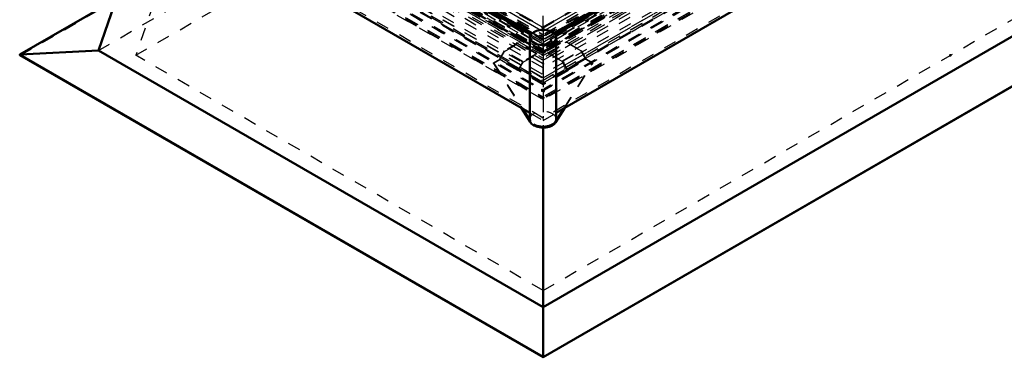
# Model space of a CAD drawing. Header units: millimetres. Extents: x 0 to 428, y 0 to 298.
# Tile 30 of 35: x 288 to 365, y 116 to 143. Entities that reach past the tile are written whole.
import ezdxf

# ---------------------------------------------------------------- set-up
doc = ezdxf.new("R2010")
doc.units = ezdxf.units.MM
doc.linetypes.add('Dashed', pattern=[2, 1, -1])
for name, color, linetype, lineweight in [('am_0', 7, 'Continuous', 50), ('am_12', 3, 'Continuous', 25), ('am_3', 6, 'Dashed', 25), ('am_6', 2, 'Continuous', 35), ('am_9', 7, 'Continuous', 50)]:
    doc.layers.add(name, color=color, linetype=linetype, lineweight=lineweight)

# ---------------------------------------------------------------- blocks, each defined once
blk = doc.blocks.new('97_FGS300120240132U_0_in_120240C2125Y1N4N_300Cl0__1203')
at = {"layer": 'am_0'}
for p, q in [((327.644, 141.286), (327.644, 134.904)), ((329.711, 134.904), (329.711, 141.286)), ((327.001, 135.768), (327.674, 134.7)), ((327.062, 135.733), (327.674, 134.761)), ((329.659, 134.632), (330.386, 135.786)), ((329.659, 134.694), (330.325, 135.751)), ((327.674, 134.761), (327.674, 134.7)), ((327.952, 134.418), (327.952, 134.479))]:
    blk.add_line(p, q, dxfattribs=at)
for centre, start_param, end_param in [((328.678, 141.286), 0, 3.141593), ((328.678, 141.286), 3.141593, 5.497787), ((328.678, 141.286), 5.497787, 6.283185), ((328.678, 134.904), 3.141593, 3.382316), ((328.678, 134.904), 3.9339, 6.283185), ((328.678, 134.842), 3.382316, 3.9339), ((328.688, 134.898), 3.920082, 5.934315), ((328.688, 134.836), 3.920082, 5.934315)]:
    blk.add_ellipse(centre, major_axis=(1.033, 0), ratio=0.577288, start_param=start_param, end_param=end_param, dxfattribs=at)
at = {"layer": 'am_12'}
blk.add_line((329.659, 134.632), (329.659, 134.694), dxfattribs=at)
at = {"layer": 'am_3'}
for p, q in [((326.738, 140.885), (325.631, 140.246)), ((325.653, 140.197), (326.738, 140.823)), ((326.738, 140.823), (326.738, 140.885)), ((328.199, 140.041), (326.738, 140.885)), ((328.199, 139.98), (326.738, 140.823)), ((329.086, 140.093), (330.548, 140.937)), ((329.086, 140.032), (330.548, 140.875)), ((330.193, 139.454), (331.655, 140.298)), ((330.548, 140.875), (330.548, 140.937)), ((330.548, 140.937), (331.655, 140.298)), ((331.632, 140.249), (330.548, 140.875)), ((331.655, 140.298), (332.053, 139.607)), ((325.232, 139.555), (324.808, 139.31)), ((325.3, 139.533), (324.808, 139.249)), ((325.631, 140.246), (325.232, 139.555)), ((326.694, 138.712), (325.232, 139.555)), ((325.3, 139.586), (325.653, 140.197)), ((325.3, 139.533), (325.3, 139.586)), ((325.3, 139.586), (326.761, 138.742)), ((328.688, 137.578), (325.3, 139.533)), ((327.092, 139.402), (325.631, 140.246)), ((327.114, 139.353), (325.653, 140.197)), ((328.199, 140.041), (327.092, 139.402)), ((327.114, 139.353), (328.199, 139.98)), ((328.199, 139.98), (328.199, 140.041)), ((329.086, 140.093), (330.193, 139.454)), ((329.086, 140.032), (329.086, 140.093)), ((330.171, 139.405), (329.086, 140.032)), ((330.171, 139.405), (331.632, 140.249)), ((330.57, 138.715), (332.031, 139.559)), ((330.592, 138.764), (332.053, 139.607)), ((332.031, 139.559), (331.632, 140.249)), ((332.568, 139.249), (332.031, 139.559)), ((332.568, 139.31), (332.053, 139.607)), ((324.808, 139.249), (324.808, 139.31)), ((324.808, 139.31), (327.062, 135.733)), ((324.808, 139.249), (327.001, 135.768)), ((327.092, 139.402), (326.694, 138.712)), ((326.694, 138.712), (326.761, 138.751)), ((326.761, 138.742), (327.114, 139.353)), ((326.761, 138.751), (326.761, 138.742)), ((328.688, 137.639), (326.761, 138.751)), ((330.614, 138.751), (328.688, 137.639)), ((330.57, 138.715), (330.171, 139.405)), ((330.193, 139.454), (330.592, 138.764)), ((330.325, 135.751), (332.568, 139.31)), ((330.386, 135.786), (332.568, 139.249)), ((330.592, 138.764), (330.614, 138.751)), ((330.614, 138.751), (330.614, 138.689)), ((332.568, 139.249), (332.568, 139.31)), ((330.614, 138.689), (328.688, 137.578)), ((330.614, 138.689), (330.57, 138.715))]:
    blk.add_line(p, q, dxfattribs=at)
blk.add_ellipse((328.678, 134.904), major_axis=(1.033, 0), ratio=0.577288, start_param=0, end_param=3.141593, dxfattribs=at)
at = {"layer": 'am_6'}
for tag, p, flags in [('NB', (337.568, 141.882), 8), ('NN', (337.568, 141.382), 8), ('NT', (337.568, 140.882), 8), ('NBSYN', (337.568, 140.382), 8), ('LINA', (337.568, 139.882), 8), ('CATALOG', (337.568, 139.382), 8), ('IDNR', (337.568, 138.882), 8), ('PN', (337.568, 138.382), 8), ('LODLEVEL', (337.568, 137.882), 8), ('W', (337.568, 136.882), 8), ('L', (337.568, 137.382), 8), ('PPATH', (337.568, 136.382), 8), ('ExcludeFromBOM', (337.568, 135.382), 8), ('PSOL_0', (337.568, 134.882), 9), ('PSOL_1', (337.568, 134.382), 9), ('PSOL_2', (337.568, 133.882), 9)]:
    blk.add_attdef(tag, p, '', height=0.5, dxfattribs=dict(at, flags=flags))
blk = doc.blocks.new('99_Flat_Glass_Skylight_300120240_13_0_in_120240C2125Y1N4N_300Cl0__1203')
at = {"layer": 'am_0'}
for p, q in [((361.709, 160.189), (329.537, 141.617)), ((329.645, 141.495), (361.871, 160.099)), ((306.794, 153.57), (327.71, 141.495)), ((327.826, 141.624), (306.964, 153.667)), ((329.711, 135.396), (361.871, 153.962)), ((306.794, 147.433), (327.644, 135.396))]:
    blk.add_line(p, q, dxfattribs=at)
at = {"layer": 'am_3'}
for p, q in [((396.185, 173.956), (328.688, 134.99)), ((328.688, 134.99), (306.238, 147.95)), ((327.71, 141.495), (328.678, 140.937)), ((328.688, 141.126), (327.826, 141.624)), ((328.678, 140.937), (329.645, 141.495)), ((329.537, 141.617), (328.688, 141.126)), ((328.688, 141.126), (328.688, 134.99)), ((328.678, 140.937), (328.678, 134.8)), ((327.644, 135.396), (328.678, 134.8)), ((328.678, 134.8), (329.711, 135.396))]:
    blk.add_line(p, q, dxfattribs=at)
at = {"layer": 'am_6'}
for tag, p, flags in [('NB', (401.514, 193.15), 8), ('NN', (401.514, 192.65), 8), ('NT', (401.514, 192.15), 8), ('NBSYN', (401.514, 191.65), 8), ('CATALOG', (401.514, 190.65), 8), ('LINA', (401.514, 191.15), 8), ('IDNR', (401.514, 190.15), 8), ('PN', (401.514, 189.65), 8), ('LODLEVEL', (401.514, 189.15), 8), ('L', (401.514, 188.65), 8), ('W', (401.514, 188.15), 8), ('PPATH', (401.514, 187.65), 8), ('ExcludeFromBOM', (401.514, 186.65), 8), ('PSOL_0', (401.514, 186.15), 9), ('PSOL_1', (401.514, 185.65), 9), ('PSOL_2', (401.514, 185.15), 9)]:
    blk.add_attdef(tag, p, '', height=0.5, dxfattribs=dict(at, flags=flags))
blk = doc.blocks.new('101_Flat_Glass_Skylight_300120240_6_0_in_120240C2125Y1N4N_300Cl0__1203')
at = {"layer": 'am_3'}
for p, q in [((388.288, 175.032), (328.683, 140.623)), ((388.693, 175.032), (328.683, 140.389)), ((388.693, 174.848), (328.683, 140.205)), ((388.941, 174.848), (328.683, 140.062)), ((388.453, 174.676), (328.683, 140.172)), ((328.683, 139.518), (388.942, 174.305)), ((388.648, 174.292), (328.683, 139.675)), ((388.919, 174.292), (328.683, 139.518)), ((300.557, 156.625), (328.683, 140.389)), ((300.962, 156.625), (328.683, 140.623)), ((300.308, 155.898), (328.683, 139.518)), ((300.31, 156.441), (328.683, 140.062)), ((300.467, 155.807), (328.547, 139.597)), ((300.557, 156.441), (328.683, 140.205)), ((300.603, 155.885), (328.683, 139.675)), ((300.797, 156.27), (328.683, 140.172)), ((328.542, 139.6), (328.683, 139.518)), ((328.547, 139.597), (328.542, 139.6))]:
    blk.add_line(p, q, dxfattribs=at)
at = {"layer": 'am_6'}
for tag, p, flags in [('NB', (394.137, 191.269), 8), ('NN', (394.137, 190.769), 8), ('NT', (394.137, 190.269), 8), ('NBSYN', (394.137, 189.769), 8), ('LINA', (394.137, 189.269), 8), ('CATALOG', (394.137, 188.769), 8), ('IDNR', (394.137, 188.269), 8), ('PN', (394.137, 187.769), 8), ('LODLEVEL', (394.137, 187.269), 8), ('W', (394.137, 186.269), 8), ('L', (394.137, 186.769), 8), ('PPATH', (394.137, 185.769), 8), ('ExcludeFromBOM', (394.137, 184.769), 8), ('PSOL_0', (394.137, 184.269), 9), ('PSOL_1', (394.137, 183.769), 9), ('PSOL_2', (394.137, 183.269), 9)]:
    blk.add_attdef(tag, p, '', height=0.5, dxfattribs=dict(at, flags=flags))
blk = doc.blocks.new('102_Flat_Glass_Skylight_300120240_12_0_in_120240C2125Y1N4N_300Cl0__1203')
at = {"layer": 'am_3'}
for p, q in [((387.229, 174.867), (328.683, 141.069)), ((387.665, 174.867), (328.683, 140.817)), ((387.229, 174.588), (328.683, 140.791)), ((387.665, 174.588), (328.683, 140.538)), ((301.585, 156.46), (328.683, 140.817)), ((301.585, 156.182), (328.683, 140.538)), ((302.022, 156.46), (328.683, 141.069)), ((302.022, 156.182), (328.683, 140.791))]:
    blk.add_line(p, q, dxfattribs=at)
at = {"layer": 'am_6'}
for tag, p, flags in [('NB', (392.665, 190.51), 8), ('NN', (392.665, 190.01), 8), ('NT', (392.665, 189.51), 8), ('NBSYN', (392.665, 189.01), 8), ('LINA', (392.665, 188.51), 8), ('CATALOG', (392.665, 188.01), 8), ('IDNR', (392.665, 187.51), 8), ('PN', (392.665, 187.01), 8), ('LODLEVEL', (392.665, 186.51), 8), ('W', (392.665, 185.51), 8), ('L', (392.665, 186.01), 8), ('PPATH', (392.665, 185.01), 8), ('ExcludeFromBOM', (392.665, 184.01), 8), ('PSOL_0', (392.665, 183.51), 9), ('PSOL_1', (392.665, 183.01), 9), ('PSOL_2', (392.665, 182.51), 9)]:
    blk.add_attdef(tag, p, '', height=0.5, dxfattribs=dict(at, flags=flags))
blk = doc.blocks.new('103_Flat_Glass_Skylight_300120240_5_0_in_120240C2125Y1N4N_300Cl0__1203')
at = {"layer": 'am_3'}
for p, q in [((386.846, 175.078), (328.683, 141.501)), ((387.378, 175.078), (328.683, 141.194)), ((386.846, 174.648), (328.683, 141.071)), ((387.378, 174.648), (328.683, 140.764)), ((301.873, 156.671), (328.683, 141.194)), ((302.404, 156.671), (328.683, 141.501)), ((301.873, 156.241), (328.683, 140.764)), ((302.404, 156.241), (328.683, 141.071))]:
    blk.add_line(p, q, dxfattribs=at)
at = {"layer": 'am_6'}
for tag, p, flags in [('NB', (392.378, 190.555), 8), ('NN', (392.378, 190.055), 8), ('NT', (392.378, 189.555), 8), ('NBSYN', (392.378, 189.055), 8), ('LINA', (392.378, 188.555), 8), ('CATALOG', (392.378, 188.055), 8), ('IDNR', (392.378, 187.555), 8), ('PN', (392.378, 187.055), 8), ('LODLEVEL', (392.378, 186.555), 8), ('L', (392.378, 186.055), 8), ('W', (392.378, 185.555), 8), ('PPATH', (392.378, 185.055), 8), ('ExcludeFromBOM', (392.378, 184.055), 8), ('PSOL_0', (392.378, 183.555), 9), ('PSOL_1', (392.378, 183.055), 9), ('PSOL_2', (392.378, 182.555), 9)]:
    blk.add_attdef(tag, p, '', height=0.5, dxfattribs=dict(at, flags=flags))
blk = doc.blocks.new('104_FGS3001202402C4U_0_in_120240C2125Y1N4N_300Cl0__1203')
at = {"layer": 'am_3'}
for p, q in [((328.683, 142.115), (388.255, 176.505)), ((300.996, 158.098), (328.683, 142.115))]:
    blk.add_line(p, q, dxfattribs=at)
at = {"layer": 'am_6'}
for tag, p, flags in [('NB', (393.255, 193.494), 8), ('NN', (393.255, 192.994), 8), ('NT', (393.255, 192.494), 8), ('NBSYN', (393.255, 191.994), 8), ('LINA', (393.255, 191.494), 8), ('CATALOG', (393.255, 190.994), 8), ('IDNR', (393.255, 190.494), 8), ('PN', (393.255, 189.994), 8), ('LODLEVEL', (393.255, 189.494), 8), ('W', (393.255, 188.494), 8), ('L', (393.255, 188.994), 8), ('TG', (393.255, 187.994), 8), ('TG1', (393.255, 187.494), 8), ('OC', (393.255, 186.994), 8), ('PPATH', (393.255, 186.494), 8), ('ExcludeFromBOM', (393.255, 185.494), 8), ('PSOL_0', (393.255, 184.994), 9), ('PSOL_1', (393.255, 184.494), 9), ('PSOL_2', (393.255, 183.994), 9), ('PSOL_3', (393.255, 183.494), 9)]:
    blk.add_attdef(tag, p, '', height=0.5, dxfattribs=dict(at, flags=flags))
blk = doc.blocks.new('105_FGS30012024025C33U_0_in_120240C2125Y1N4N_300Cl0__1203')
at = {"layer": 'am_0'}
blk.add_line((328.683, 141.882), (328.683, 142.084), dxfattribs=at)
at = {"layer": 'am_12'}
for p, q in [((361.574, 161.072), (328.683, 142.084)), ((361.473, 160.707), (328.85, 141.874)), ((307.064, 154.564), (328.683, 142.084)), ((307.186, 154.187), (328.514, 141.875))]:
    blk.add_line(p, q, dxfattribs=at)
at = {"layer": 'am_3'}
for p, q in [((388.414, 176.505), (328.683, 142.023)), ((390.434, 175.692), (328.683, 140.044)), ((390.912, 175.184), (328.683, 139.26)), ((386.82, 175.078), (328.683, 141.516)), ((388.265, 175.078), (328.683, 140.682)), ((388.265, 175.032), (328.683, 140.636)), ((389.092, 175.032), (328.683, 140.159)), ((388.693, 174.971), (328.683, 140.328)), ((388.892, 175.025), (328.736, 140.297)), ((388.693, 174.848), (328.537, 140.121)), ((390.912, 174.848), (328.683, 138.924)), ((391.861, 174.39), (328.683, 137.918)), ((391.799, 174.365), (328.683, 137.929)), ((388.746, 174.879), (328.736, 140.236)), ((388.892, 174.794), (328.882, 140.151)), ((300.836, 158.098), (328.683, 142.023)), ((298.312, 156.792), (328.709, 139.245)), ((300.159, 156.625), (328.683, 140.159)), ((328.63, 140.297), (300.358, 156.618)), ((300.504, 156.472), (328.63, 140.236)), ((300.557, 156.564), (328.683, 140.328)), ((300.985, 156.671), (328.683, 140.682)), ((300.985, 156.625), (328.683, 140.636)), ((302.431, 156.671), (328.683, 141.516)), ((297.316, 155.898), (328.683, 137.791)), ((297.389, 155.983), (328.683, 137.918)), ((297.452, 155.958), (328.683, 137.929)), ((298.339, 156.441), (328.683, 138.924)), ((300.358, 156.388), (328.483, 140.151)), ((300.557, 156.441), (328.829, 140.121)), ((359.811, 155.758), (328.683, 137.788)), ((359.764, 155.734), (328.683, 137.791)), ((328.683, 137.744), (359.808, 155.712)), ((305.12, 153.647), (328.683, 140.044)), ((305.12, 151.391), (328.683, 137.788)), ((305.12, 151.346), (328.683, 137.744)), ((328.683, 142.084), (328.683, 142.994)), ((328.514, 141.875), (328.683, 141.778)), ((328.683, 141.882), (328.683, 137.744)), ((328.85, 141.874), (328.683, 141.778)), ((328.63, 140.297), (328.483, 140.213)), ((328.63, 140.297), (328.63, 140.236)), ((328.736, 140.297), (328.736, 140.236)), ((328.736, 140.297), (328.882, 140.213)), ((328.63, 140.236), (328.483, 140.151)), ((328.483, 140.151), (328.483, 140.213)), ((328.483, 140.213), (328.537, 140.182)), ((328.683, 140.266), (328.537, 140.182)), ((328.537, 140.182), (328.537, 140.121)), ((328.537, 140.121), (328.683, 140.036)), ((328.683, 140.266), (328.829, 140.182)), ((328.829, 140.121), (328.683, 140.036)), ((328.736, 140.236), (328.882, 140.151)), ((328.882, 140.213), (328.829, 140.182)), ((328.829, 140.182), (328.829, 140.121)), ((328.882, 140.151), (328.882, 140.213)), ((328.683, 139.26), (328.709, 139.2)), ((328.683, 139.185), (328.709, 139.245)), ((328.709, 139.2), (328.683, 139.185)), ((328.709, 139.245), (328.709, 139.2))]:
    blk.add_line(p, q, dxfattribs=at)
at = {"layer": 'am_6'}
for tag, p, flags in [('NB', (397.041, 194.73), 8), ('NN', (397.041, 194.23), 8), ('NT', (397.041, 193.73), 8), ('NBSYN', (397.041, 193.23), 8), ('CATALOG', (397.041, 192.23), 8), ('LINA', (397.041, 192.73), 8), ('IDNR', (397.041, 191.73), 8), ('PN', (397.041, 191.23), 8), ('LODLEVEL', (397.041, 190.73), 8), ('L', (397.041, 190.23), 8), ('W', (397.041, 189.73), 8), ('DP', (397.041, 189.23), 8), ('OP', (397.041, 188.73), 8), ('OC', (397.041, 188.23), 8), ('ExcludeFromBOM', (397.041, 187.23), 8), ('PSOL_0', (397.041, 186.73), 9), ('PSOL_1', (397.041, 186.23), 9), ('PSOL_2', (397.041, 185.73), 9)]:
    blk.add_attdef(tag, p, '', height=0.5, dxfattribs=dict(at, flags=flags))
blk = doc.blocks.new('106_FGS300120240223U_0_in_120240C2125Y1N4N_300Cl0__1203')
at = {"layer": 'am_3'}
for p, q in [((386.766, 174.91), (328.682, 141.378)), ((386.883, 174.91), (328.682, 141.311)), ((386.883, 174.695), (328.682, 141.096)), ((388.414, 174.695), (328.682, 140.213)), ((388.414, 174.357), (328.682, 139.875)), ((390.965, 174.357), (328.682, 138.403)), ((391.787, 173.547), (328.579, 137.057)), ((390.965, 174.079), (328.682, 138.124)), ((386.766, 173.652), (328.682, 140.12)), ((390.965, 173.652), (328.682, 137.697)), ((391.624, 173.548), (328.731, 137.241)), ((391.7, 173.485), (328.731, 137.134)), ((391.643, 173.546), (328.786, 137.26)), ((392.139, 173.268), (328.627, 136.604)), ((392.029, 173.215), (328.682, 136.645)), ((392.367, 173.201), (328.682, 136.437)), ((392.151, 173.114), (328.682, 136.474)), ((392.119, 173.15), (328.723, 136.552)), ((392.138, 173.148), (328.778, 136.571)), ((302.367, 156.503), (328.682, 141.311)), ((302.484, 156.503), (328.682, 141.378)), ((298.285, 155.95), (328.682, 138.403)), ((300.836, 156.288), (328.682, 140.213)), ((300.836, 155.95), (328.682, 139.875)), ((302.367, 156.288), (328.682, 141.096)), ((297.463, 155.14), (328.786, 137.057)), ((297.55, 155.078), (328.634, 137.134)), ((297.607, 155.139), (328.579, 137.26)), ((297.626, 155.141), (328.634, 137.241)), ((298.285, 155.672), (328.682, 138.124)), ((298.285, 155.245), (328.682, 137.697)), ((302.484, 155.245), (328.682, 140.12)), ((297.099, 154.707), (328.682, 136.474)), ((297.111, 154.862), (328.738, 136.604)), ((297.112, 154.742), (328.587, 136.571)), ((297.131, 154.744), (328.642, 136.552)), ((297.221, 154.808), (328.682, 136.645)), ((305.12, 150.039), (328.682, 136.437)), ((328.682, 139.875), (328.682, 141.378)), ((328.682, 138.403), (328.682, 136.437)), ((328.579, 137.26), (328.634, 137.241)), ((328.579, 137.057), (328.579, 137.26)), ((328.682, 137.213), (328.627, 137.181)), ((328.682, 137.2), (328.627, 137.181)), ((328.634, 137.241), (328.634, 137.134)), ((328.682, 137.213), (328.738, 137.181)), ((328.682, 137.2), (328.738, 137.181)), ((328.786, 137.26), (328.731, 137.241)), ((328.731, 137.241), (328.731, 137.134)), ((328.786, 137.057), (328.786, 137.26)), ((328.627, 137.074), (328.579, 137.057)), ((328.642, 136.622), (328.587, 136.59)), ((328.587, 136.59), (328.627, 136.604)), ((328.587, 136.571), (328.587, 136.59)), ((328.642, 136.552), (328.587, 136.571)), ((328.627, 137.181), (328.627, 137.074)), ((328.682, 137.106), (328.627, 137.074)), ((328.627, 136.604), (328.627, 136.548)), ((328.627, 136.548), (328.682, 136.516)), ((328.627, 136.548), (328.682, 136.529)), ((328.634, 137.134), (328.682, 137.117)), ((328.682, 136.636), (328.642, 136.622)), ((328.642, 136.622), (328.642, 136.552)), ((328.731, 137.134), (328.682, 137.117)), ((328.682, 137.106), (328.738, 137.074)), ((328.682, 136.636), (328.723, 136.622)), ((328.738, 136.548), (328.682, 136.516)), ((328.738, 136.548), (328.682, 136.529)), ((328.723, 136.622), (328.723, 136.552)), ((328.723, 136.622), (328.778, 136.59)), ((328.723, 136.552), (328.778, 136.571)), ((328.738, 137.181), (328.738, 137.074)), ((328.738, 137.074), (328.786, 137.057)), ((328.778, 136.59), (328.738, 136.604)), ((328.738, 136.604), (328.738, 136.548)), ((328.778, 136.571), (328.778, 136.59))]:
    blk.add_line(p, q, dxfattribs=at)
at = {"layer": 'am_6'}
for tag, p, flags in [('NB', (397.367, 191.905), 8), ('NN', (397.367, 191.405), 8), ('NT', (397.367, 190.905), 8), ('NBSYN', (397.367, 190.405), 8), ('LINA', (397.367, 189.905), 8), ('CATALOG', (397.367, 189.405), 8), ('IDNR', (397.367, 188.905), 8), ('PN', (397.367, 188.405), 8), ('LODLEVEL', (397.367, 187.905), 8), ('W', (397.367, 186.905), 8), ('L', (397.367, 187.405), 8), ('DP', (397.367, 186.405), 8), ('ExcludeFromBOM', (397.367, 185.405), 8), ('PSOL_0', (397.367, 184.905), 9), ('PSOL_1', (397.367, 184.405), 9), ('PSOL_2', (397.367, 183.905), 9)]:
    blk.add_attdef(tag, p, '', height=0.5, dxfattribs=dict(at, flags=flags))
blk = doc.blocks.new('107_FGS30012024025101U_0_in_120240C2125Y1N4N_300Cl0__1203')
at = {"layer": 'am_0'}
for p, q in [((328.682, 120.178), (395.378, 158.68)), ((328.682, 116.268), (401.524, 158.319)), ((293.872, 140.273), (298.564, 153.824)), ((295.27, 144.311), (287.726, 139.956)), ((287.726, 139.912), (328.682, 116.268)), ((287.759, 139.964), (293.872, 140.273)), ((328.682, 120.178), (293.872, 140.273)), ((328.682, 134.24), (328.682, 116.268))]:
    blk.add_line(p, q, dxfattribs=at)
for points in [[(287.726, 139.956), (287.722, 139.954), (287.72, 139.952), (287.717, 139.949), (287.715, 139.947), (287.713, 139.944), (287.712, 139.942), (287.711, 139.939), (287.71, 139.937), (287.71, 139.934), (287.71, 139.931), (287.711, 139.929), (287.712, 139.926), (287.713, 139.923), (287.715, 139.921), (287.717, 139.919), (287.72, 139.916), (287.722, 139.914), (287.726, 139.912), (287.726, 139.912)], [(287.759, 139.964), (287.754, 139.964), (287.749, 139.964), (287.745, 139.963), (287.741, 139.962), (287.737, 139.96), (287.733, 139.959), (287.729, 139.957), (287.726, 139.956)]]:
    blk.add_lwpolyline(points, dxfattribs=at)
at = {"layer": 'am_12'}
for p, q in [((328.682, 116.34), (401.491, 158.371)), ((287.759, 139.964), (295.266, 144.298)), ((328.682, 116.34), (287.759, 139.964))]:
    blk.add_line(p, q, dxfattribs=at)
at = {"layer": 'am_3'}
for p, q in [((287.763, 139.903), (360.568, 181.932)), ((293.872, 140.273), (360.568, 178.776)), ((296.797, 139.903), (360.568, 176.717)), ((328.682, 139.889), (387.167, 173.652)), ((328.682, 138.142), (390.194, 173.652)), ((328.682, 121.496), (392.453, 158.31)), ((328.682, 116.281), (401.487, 158.31)), ((302.083, 155.245), (296.797, 139.903)), ((328.682, 138.142), (299.056, 155.245)), ((328.682, 139.889), (302.083, 155.245)), ((328.682, 116.281), (287.763, 139.903)), ((328.682, 121.496), (296.797, 139.903)), ((328.682, 138.403), (328.682, 139.875)), ((328.682, 136.437), (328.682, 134.24))]:
    blk.add_line(p, q, dxfattribs=at)
blk.add_lwpolyline([(287.726, 139.912), (287.729, 139.91), (287.733, 139.909), (287.737, 139.907), (287.741, 139.906), (287.745, 139.905), (287.749, 139.904), (287.754, 139.904), (287.759, 139.903), (287.763, 139.903)], dxfattribs=at)
at = {"layer": 'am_6'}
for tag, p, flags in [('NB', (406.54, 190.755), 8), ('NN', (406.54, 190.255), 8), ('NT', (406.54, 189.755), 8), ('NBSYN', (406.54, 189.255), 8), ('LINA', (406.54, 188.755), 8), ('CATALOG', (406.54, 188.255), 8), ('IDNR', (406.54, 187.755), 8), ('PN', (406.54, 187.255), 8), ('LODLEVEL', (406.54, 186.755), 8), ('L', (406.54, 186.255), 8), ('W', (406.54, 185.755), 8), ('OP', (406.54, 184.755), 8), ('DP', (406.54, 185.255), 8), ('BA', (406.54, 184.255), 8), ('RT', (406.54, 183.755), 8), ('ExcludeFromBOM', (406.54, 182.755), 8), ('PSOL_0', (406.54, 182.255), 9), ('PSOL_1', (406.54, 181.755), 9), ('PSOL_2', (406.54, 181.255), 9)]:
    blk.add_attdef(tag, p, '', height=0.5, dxfattribs=dict(at, flags=flags))

msp = doc.modelspace()

# ---------------------------------------------------------------- linework, layer by layer
at = {"layer": 'am_9'}
msp.add_point((360.568, 139.903), dxfattribs=at)

# ---------------------------------------------------------------- block references
for name in ['105_FGS30012024025C33U_0_in_120240C2125Y1N4N_300Cl0__1203', '104_FGS3001202402C4U_0_in_120240C2125Y1N4N_300Cl0__1203', '99_Flat_Glass_Skylight_300120240_13_0_in_120240C2125Y1N4N_300Cl0__1203', '106_FGS300120240223U_0_in_120240C2125Y1N4N_300Cl0__1203', '101_Flat_Glass_Skylight_300120240_6_0_in_120240C2125Y1N4N_300Cl0__1203', '107_FGS30012024025101U_0_in_120240C2125Y1N4N_300Cl0__1203', '102_Flat_Glass_Skylight_300120240_12_0_in_120240C2125Y1N4N_300Cl0__1203', '103_Flat_Glass_Skylight_300120240_5_0_in_120240C2125Y1N4N_300Cl0__1203', '97_FGS300120240132U_0_in_120240C2125Y1N4N_300Cl0__1203']:
    msp.add_blockref(name, (0, 0))

doc.saveas('drawing.dxf')
